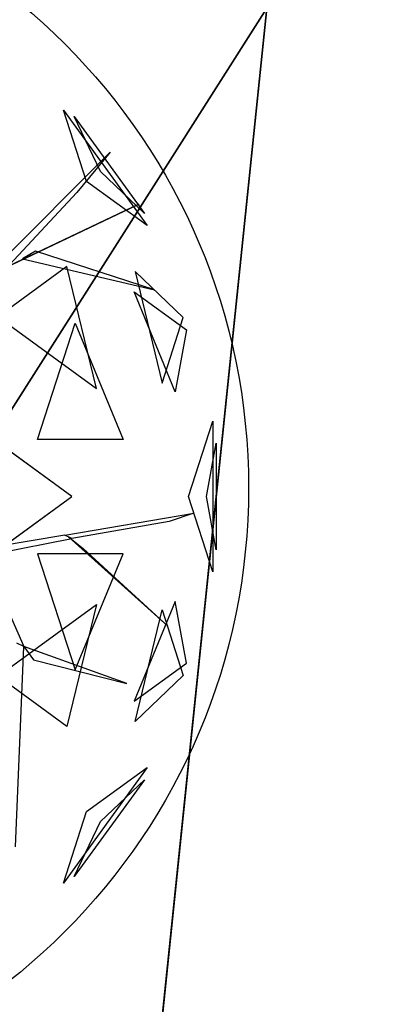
# Model space of a CAD drawing. Extents: x 22936 to 50368, y -4877 to 31080.
# Tile 188 of 256: x 44878 to 45028, y 3392 to 3784. Entities that reach past the tile are written whole.
import ezdxf

# ---------------------------------------------------------------- set-up
doc = ezdxf.new("R2010")
doc.units = 0
doc.layers.get('0').update_dxf_attribs({"linetype": 'CONTINUOUS'})
for name, color, linetype in [('00_TRACE_ARBRE', 3, 'CONTINUOUS'), ('00_TRACE_RDC', 241, 'CONTINUOUS'), ('08_AMENAGEMENTS_EXTERIEURS', 253, 'CONTINUOUS'), ('09_VEGETATION', 134, 'CONTINUOUS')]:
    doc.layers.add(name, color=color, linetype=linetype)

# ---------------------------------------------------------------- blocks, each defined once
blk = doc.blocks.new('TREE_GEOMETRIC_ROUND')
at = {"color": 7}
for p, q in [((1475, 947.5, 4561.2), (1401.1, 1175, 4186.4)), ((1401.1, 1175, 4186.4), (1668.5, 806.9, 4186.4)), ((1518.7, 979.3, 3459.9), (1435, 1154.1, 3733.7)), ((1435, 1154.1, 3733.7), (1659.1, 845.6, 3733.7)), ((1157, 647.6, 3462.4), (1550.3, 1040.4, 3357.8)), ((1550.3, 1040.4, 3357.8), (1444.2, 912, 3431)), ((1659.1, 845.6, 3733.7), (1518.7, 979.3, 3459.9)), ((1668.5, 806.9, 4186.4), (1475, 947.5, 4561.2)), ((1444.2, 912, 3431), (1228.9, 681.4, 3488.5)), ((504.8, 335.9, 3415.3), (1641.7, 875.3, 3593.2)), ((1641.7, 875.3, 3593.2), (504.8, 335.9, 3357.8)), ((1311.7, 725.2, 3561.8), (1270.6, 701, 3546.1)), ((1691.2, 602.7, 4205.1), (1311.7, 725.2, 3561.8)), ((1270.6, 701, 3546.1), (1691.2, 602.7, 4205.1)), ((1412.1, 676.5, 2902.3), (1191.4, 516.2, 2577.8)), ((1506.2, 287.5, 2829.7), (1412.1, 676.5, 2902.3)), ((1629.5, 660.3, 3265.8), (1715.4, 304.8, 3199.5)), ((1783.3, 513.7, 3565.9), (1629.5, 660.3, 3265.8)), ((1757.6, 277.7, 4599.3), (1626.4, 595.9, 4661.7)), ((1626.4, 595.9, 4661.7), (1793.7, 474.4, 4337.8)), ((1191.4, 516.2, 2577.8), (1506.2, 287.5, 2829.7)), ((1715.4, 304.8, 3199.5), (1783.3, 513.7, 3565.9)), ((1318.2, 125.8, 5283), (1438.5, 495.8, 5031.1)), ((1438.5, 495.8, 5031.1), (1591.1, 125.8, 4958.5)), ((1793.7, 474.4, 4337.8), (1757.6, 277.7, 4599.3)), ((1428.2, -56.5, 2682.5), (1065.6, 207, 2392.4)), ((1799.7, -56.5, 3316.1), (1877.6, 183.4, 3736.8)), ((1877.6, 183.4, 3736.8), (1877.6, -296.4, 3736.8)), ((1591.1, 125.8, 4958.5), (1318.2, 125.8, 5283)), ((1856.8, -56.5, 4415.9), (1888, 113.5, 4189.8)), ((1888, 113.5, 4189.8), (1888, -226.5, 4189.8)), ((1065.6, -319.9, 2392.4), (1428.2, -56.5, 2682.5)), ((1877.6, -296.4, 3736.8), (1799.7, -56.5, 3316.1)), ((1888, -226.5, 4189.8), (1856.8, -56.5, 4415.9)), ((1405.5, -179.3, 3242.7), (1816.5, -109.3, 3284.6)), ((1816.5, -109.3, 3284.6), (1738.2, -136.4, 3300.2)), ((1738.2, -136.4, 3300.2), (1428.1, -190.3, 3300.2)), ((1405.5, -179.3, 3242.7), (1121.6, -227.4, 3242.7)), ((1428.1, -190.3, 3300.2), (1405.5, -179.3, 3242.7)), ((1734.4, -469.5, 3023), (1416.8, -184.8, 3253.2)), ((1416.8, -184.8, 3253.2), (1464, -221.7, 3253.2)), ((1155.5, -243.8, 3315.9), (1428.1, -190.3, 3300.2)), ((1144.2, -238.3, 3300.2), (1274.7, -534.5, 3577.5)), ((1591.1, -238.8, 4958.5), (1318.2, -238.8, 5283)), ((1318.2, -238.8, 5283), (1438.5, -608.8, 5031.1)), ((1438.5, -608.8, 5031.1), (1591.1, -238.8, 4958.5)), ((1464, -221.7, 3253.2), (1734.4, -469.5, 3023)), ((1191.4, -629.1, 2577.8), (1506.2, -400.4, 2829.7)), ((1506.2, -400.4, 2829.7), (1412.1, -789.5, 2902.3)), ((1757.6, -390.7, 4599.3), (1626.4, -708.9, 4661.7)), ((1793.7, -587.3, 4337.8), (1757.6, -390.7, 4599.3)), ((1629.5, -773.2, 3265.8), (1715.4, -417.8, 3199.5)), ((1715.4, -417.8, 3199.5), (1783.3, -626.7, 3565.9)), ((1274.7, -534.5, 3577.5), (1252.1, -523.5, 3608.8)), ((1248.1, -1172.9, 4205.1), (1274.7, -534.5, 3577.5)), ((1274.7, -534.5, 3577.5), (1305.1, -577.2, 3650.7)), ((1603.5, -652.5, 3577.5), (1274.7, -534.5, 3577.5)), ((1305.1, -577.2, 3650.7), (1603.5, -652.5, 3577.5)), ((1626.4, -708.9, 4661.7), (1793.7, -587.3, 4337.8)), ((1783.3, -626.7, 3565.9), (1629.5, -773.2, 3265.8)), ((1412.1, -789.5, 2902.3), (1191.4, -629.1, 2577.8)), ((1668.5, -919.9, 4186.4), (1401.1, -1288, 4186.4)), ((1475, -1060.5, 4561.2), (1668.5, -919.9, 4186.4)), ((1659.1, -958.6, 3733.7), (1435, -1267, 3733.7)), ((1518.7, -1092.3, 3459.9), (1659.1, -958.6, 3733.7)), ((1401.1, -1288, 4186.4), (1475, -1060.5, 4561.2)), ((1435, -1267, 3733.7), (1518.7, -1092.3, 3459.9))]:
    blk.add_line(p, q, dxfattribs=at)
mesh = blk.add_polyface(dxfattribs=at)
corners = [(1401.1, 1175, 4186.4), (1668.5, 806.9, 4186.4), (1475, 947.5, 4561.2)]
mesh.append_faces([[corners[k] for k in face] for face in [(0, 1, 2)]], dxfattribs={"color": 7})
mesh = blk.add_polyface(dxfattribs=at)
corners = [(1435, 1154.1, 3733.7), (1659.1, 845.6, 3733.7), (1518.7, 979.3, 3459.9)]
mesh.append_faces([[corners[k] for k in face] for face in [(0, 1, 2)]], dxfattribs={"color": 7})
mesh = blk.add_polyface(dxfattribs=at)
corners = [(1641.7, 875.3, 3593.2), (504.8, 335.9, 3357.8), (504.8, 335.9, 3415.3)]
mesh.append_faces([[corners[k] for k in face] for face in [(0, 1, 2)]], dxfattribs={"color": 7})
mesh = blk.add_polyface(dxfattribs=at)
corners = [(1691.2, 602.7, 4205.1), (1311.7, 725.2, 3561.8), (1270.6, 701, 3546.1)]
mesh.append_faces([[corners[k] for k in face] for face in [(0, 1, 2)]], dxfattribs={"color": 7})
mesh = blk.add_polyface(dxfattribs=at)
corners = [(1412.1, 676.5, 2902.3), (1191.4, 516.2, 2577.8), (1506.2, 287.5, 2829.7)]
mesh.append_faces([[corners[k] for k in face] for face in [(0, 1, 2)]], dxfattribs={"color": 7})
mesh = blk.add_polyface(dxfattribs=at)
corners = [(1629.5, 660.3, 3265.8), (1715.4, 304.8, 3199.5), (1783.3, 513.7, 3565.9)]
mesh.append_faces([[corners[k] for k in face] for face in [(0, 1, 2)]], dxfattribs={"color": 7})
mesh = blk.add_polyface(dxfattribs=at)
corners = [(1626.4, 595.9, 4661.7), (1793.7, 474.4, 4337.8), (1757.6, 277.7, 4599.3)]
mesh.append_faces([[corners[k] for k in face] for face in [(0, 1, 2)]], dxfattribs={"color": 7})
mesh = blk.add_polyface(dxfattribs=at)
corners = [(1438.5, 495.8, 5031.1), (1591.1, 125.8, 4958.5), (1318.2, 125.8, 5283)]
mesh.append_faces([[corners[k] for k in face] for face in [(0, 1, 2)]], dxfattribs={"color": 7})
mesh = blk.add_polyface(dxfattribs=at)
corners = [(1428.2, -56.5, 2682.5), (1065.6, 207, 2392.4), (1065.6, -319.9, 2392.4)]
mesh.append_faces([[corners[k] for k in face] for face in [(0, 1, 2)]], dxfattribs={"color": 7})
mesh = blk.add_polyface(dxfattribs=at)
corners = [(1877.6, 183.4, 3736.8), (1877.6, -296.4, 3736.8), (1799.7, -56.5, 3316.1)]
mesh.append_faces([[corners[k] for k in face] for face in [(0, 1, 2)]], dxfattribs={"color": 7})
mesh = blk.add_polyface(dxfattribs=at)
corners = [(1888, 113.5, 4189.8), (1888, -226.5, 4189.8), (1856.8, -56.5, 4415.9)]
mesh.append_faces([[corners[k] for k in face] for face in [(0, 1, 2)]], dxfattribs={"color": 7})
mesh = blk.add_polyface(dxfattribs=at)
corners = [(1464, -221.7, 3253.2), (1734.4, -469.5, 3023), (1416.8, -184.8, 3253.2)]
mesh.append_faces([[corners[k] for k in face] for face in [(0, 1, 2)]], dxfattribs={"color": 7})
mesh = blk.add_polyface(dxfattribs=at)
corners = [(1591.1, -238.8, 4958.5), (1318.2, -238.8, 5283), (1438.5, -608.8, 5031.1)]
mesh.append_faces([[corners[k] for k in face] for face in [(0, 1, 2)]], dxfattribs={"color": 7})
mesh = blk.add_polyface(dxfattribs=at)
corners = [(1506.2, -400.4, 2829.7), (1412.1, -789.5, 2902.3), (1191.4, -629.1, 2577.8)]
mesh.append_faces([[corners[k] for k in face] for face in [(0, 1, 2)]], dxfattribs={"color": 7})
mesh = blk.add_polyface(dxfattribs=at)
corners = [(1757.6, -390.7, 4599.3), (1626.4, -708.9, 4661.7), (1793.7, -587.3, 4337.8)]
mesh.append_faces([[corners[k] for k in face] for face in [(0, 1, 2)]], dxfattribs={"color": 7})
mesh = blk.add_polyface(dxfattribs=at)
corners = [(1715.4, -417.8, 3199.5), (1783.3, -626.7, 3565.9), (1629.5, -773.2, 3265.8)]
mesh.append_faces([[corners[k] for k in face] for face in [(0, 1, 2)]], dxfattribs={"color": 7})
mesh = blk.add_polyface(dxfattribs=at)
corners = [(1305.1, -577.2, 3650.7), (1603.5, -652.5, 3577.5), (1274.7, -534.5, 3577.5)]
mesh.append_faces([[corners[k] for k in face] for face in [(0, 1, 2)]], dxfattribs={"color": 7})
mesh = blk.add_polyface(dxfattribs=at)
corners = [(1668.5, -919.9, 4186.4), (1401.1, -1288, 4186.4), (1475, -1060.5, 4561.2)]
mesh.append_faces([[corners[k] for k in face] for face in [(0, 1, 2)]], dxfattribs={"color": 7})
mesh = blk.add_polyface(dxfattribs=at)
corners = [(1659.1, -958.6, 3733.7), (1435, -1267, 3733.7), (1518.7, -1092.3, 3459.9)]
mesh.append_faces([[corners[k] for k in face] for face in [(0, 1, 2)]], dxfattribs={"color": 7})
blk = doc.blocks.new('ARBRE_SIMPLE')
blk.add_circle((0, 0), 250)
blk = doc.blocks.new('GROUPER_1')
at = {"layer": '00_TRACE_ARBRE', "rotation": 10.53798942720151}
blk.add_blockref('ARBRE_SIMPLE', (3104.9, 4209.07), dxfattribs=at)
blk = doc.blocks.new('GROUPER_2')
at = {"layer": '00_TRACE_RDC'}
blk.add_blockref('GROUPER_1', (12098.99, 4265.72), dxfattribs=at)
blk = doc.blocks.new('GROUPER_14')
at = {"layer": '08_AMENAGEMENTS_EXTERIEURS'}
blk.add_line((3381.47, 0), (3447.92, 640.92), dxfattribs=at)
mesh = blk.add_polyface(dxfattribs=at)
corners = [(3447.92, 640.92), (3039.78, 0), (2910.19, 696.67), (3381.47, 0)]
mesh.append_faces([[corners[k] for k in face] for face in [(0, 1, 2), (1, 0, 3)]], dxfattribs={"vtx0": -1})
blk = doc.blocks.new('GROUPER_15')
at = {"layer": '08_AMENAGEMENTS_EXTERIEURS'}
blk.add_line((3051.84, 2621.77), (2891.78, 1078), dxfattribs=at)
mesh = blk.add_polyface(dxfattribs=at)
corners = [(3235.07, 2624.22), (3100.68, 1328), (3052.09, 2624.22), (2891.78, 1078), (3100.68, 0), (2891.78, 0), (3051.84, 2621.77)]
mesh.append_faces([[corners[k] for k in face] for face in [(3, 4, 5)]], dxfattribs={"vtx0": -1})
mesh.append_faces([[corners[k] for k in face] for face in [(4, 2, 1)]], dxfattribs={"vtx0": -1, "vtx1": -1})
mesh.append_faces([[corners[k] for k in face] for face in [(4, 3, 6), (4, 6, 2)]], dxfattribs={"vtx0": -1, "vtx2": -1})
mesh.append_faces([[corners[k] for k in face] for face in [(0, 1, 2)]], dxfattribs={"vtx1": -1})

msp = doc.modelspace()

# ---------------------------------------------------------------- block references
at = {"layer": '00_TRACE_RDC'}
msp.add_blockref('GROUPER_2', (29515.15, -4876.93), dxfattribs=at)
at = {"layer": '08_AMENAGEMENTS_EXTERIEURS', "color": 254}
msp.add_blockref('GROUPER_15', (41971.41, 1619.93), dxfattribs=at)
at = {"layer": '08_AMENAGEMENTS_EXTERIEURS', "color": 73}
msp.add_blockref('GROUPER_14', (41528.38, 3147.93), dxfattribs=at)
at = {"layer": '09_VEGETATION', "xscale": 0.125, "yscale": 0.125, "zscale": 0.125}
msp.add_blockref('TREE_GEOMETRIC_ROUND', (44720.11, 3601.4), dxfattribs=at)

doc.saveas('drawing.dxf')
